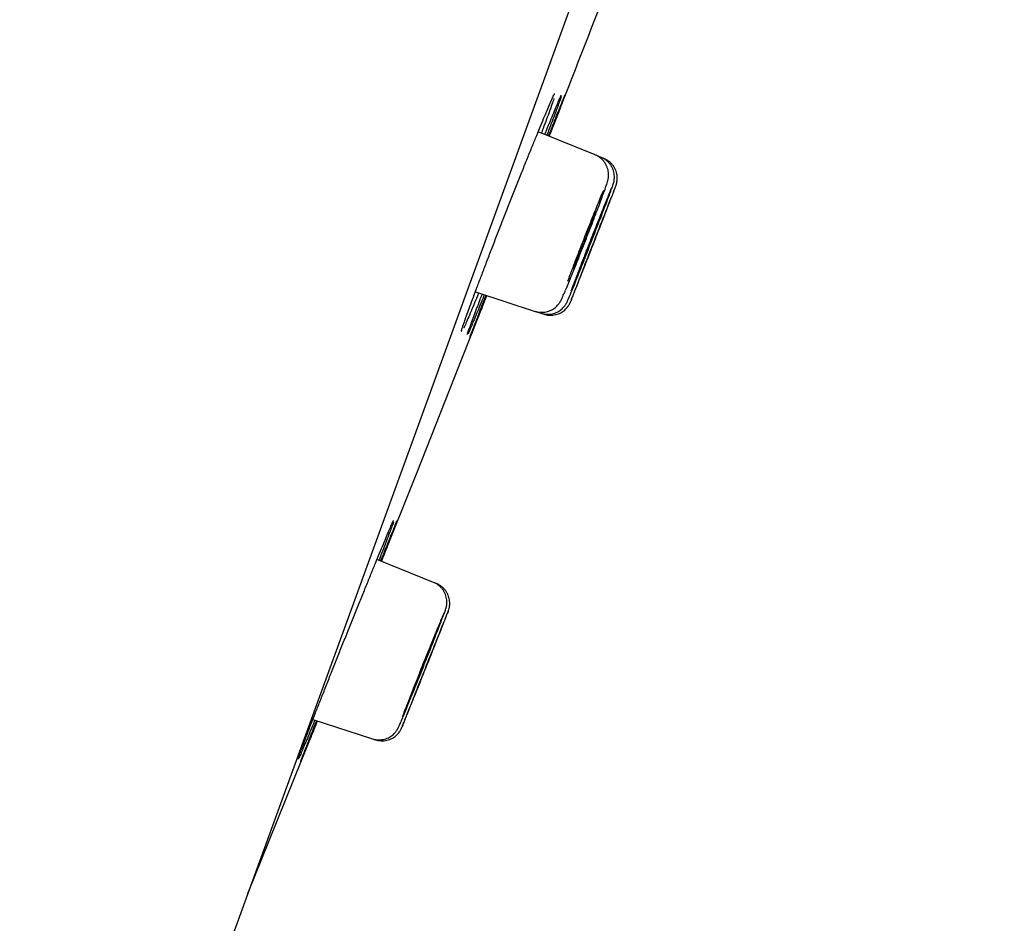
# Model space of a CAD drawing. Header units: millimetres. Extents: x 8 to 1095, y 12 to 2372.
# Tile 81 of 89: x 1028 to 1046, y 2213 to 2230. Entities that reach past the tile are written whole.
import ezdxf

# ---------------------------------------------------------------- set-up
doc = ezdxf.new("R2010")
doc.units = ezdxf.units.MM

msp = doc.modelspace()

# ---------------------------------------------------------------- linework, layer by layer
at = {"color": 7, "linetype": 'Continuous', "lineweight": 30}
for p, q in [((1064.775, 2303.877), (1029.462, 2206.854)), ((1038.544, 2227.733), (1037.469, 2228.167)), ((1038.654, 2227.688), (1038.544, 2227.733)), ((1038.709, 2227.666), (1038.654, 2227.688)), ((1036.287, 2225.157), (1037.414, 2224.791)), ((1037.414, 2224.791), (1037.526, 2224.755)), ((1037.526, 2224.755), (1037.583, 2224.736)), ((1035.501, 2219.693), (1034.436, 2220.123)), ((1035.556, 2219.671), (1035.501, 2219.693)), ((1033.23, 2217.114), (1034.352, 2216.749)), ((1034.352, 2216.749), (1034.408, 2216.731))]:
    msp.add_line(p, q, dxfattribs=at)
at = {"color": 7, "linetype": 'Continuous', "lineweight": 30, "flags": 128}
for points in [[(1034.52, 2220.089), (1035.189, 2221.767), (1036.503, 2225.087)], [(1032.004, 2213.84), (1032.413, 2214.848), (1033.316, 2217.086)]]:
    msp.add_lwpolyline(points, dxfattribs=at)
at = {"color": 7, "linetype": 'Continuous', "lineweight": 30}
for centre, radius, start, end in [((1396.65, 2127.748), 395.3, 152.54464, 170.40141), ((-80.265, 2665.302), 1200.4, 338.639887, 338.897212)]:
    msp.add_arc(centre, radius, start, end, dxfattribs=at)
for points, knots in [([(1037.665, 2228.088), (1037.683, 2228.134), (1037.727, 2228.244), (1037.787, 2228.395), (1037.845, 2228.542), (1037.894, 2228.663), (1037.932, 2228.758), (1037.959, 2228.824), (1037.974, 2228.859), (1037.975, 2228.863), (1037.976, 2228.863)], [0, 0, 0, 0, 0.1011243, 0.2426752, 0.3846776, 0.5262283, 0.6677364, 0.8096959, 0.9512037, 1, 1, 1, 1]), ([(1037.975, 2228.859), (1037.975, 2228.857), (1037.972, 2228.85), (1037.957, 2228.808), (1037.929, 2228.734), (1037.89, 2228.631), (1037.84, 2228.504), (1037.781, 2228.35), (1037.726, 2228.21), (1037.689, 2228.113), (1037.677, 2228.083)], [0, 0, 0, 0, 0.057057, 0.202861, 0.348643, 0.49489, 0.640672, 0.786462, 0.932716, 1, 1, 1, 1]), ([(1037.758, 2228.845), (1037.762, 2228.854), (1037.77, 2228.871), (1037.777, 2228.883), (1037.78, 2228.889), (1037.779, 2228.888), (1037.779, 2228.888)], [0, 0, 0, 0, 0.384402, 0.703131, 0.958281, 1, 1, 1, 1]), ([(1037.897, 2228.843), (1037.898, 2228.846), (1037.902, 2228.854), (1037.904, 2228.859), (1037.904, 2228.859), (1037.904, 2228.858)], [0, 0, 0, 0, 0.342701, 0.831811, 1, 1, 1, 1]), ([(1036.186, 2224.884), (1036.206, 2224.94), (1036.248, 2225.053), (1036.321, 2225.248), (1036.401, 2225.459), (1036.488, 2225.686), (1036.579, 2225.925), (1036.675, 2226.173), (1036.774, 2226.427), (1036.875, 2226.684), (1036.976, 2226.94), (1037.076, 2227.193), (1037.174, 2227.438), (1037.268, 2227.674), (1037.359, 2227.897), (1037.443, 2228.104), (1037.521, 2228.293), (1037.591, 2228.461), (1037.652, 2228.606), (1037.704, 2228.726), (1037.741, 2228.81), (1037.757, 2228.843), (1037.762, 2228.855)], [0, 0, 0, 0, 0.050983, 0.102128, 0.153111, 0.204093, 0.255237, 0.30622, 0.357214, 0.408371, 0.459366, 0.510384, 0.561564, 0.612583, 0.663621, 0.714822, 0.76586, 0.816907, 0.868116, 0.919163, 0.970201, 1, 1, 1, 1]), ([(1037.766, 2228.793), (1037.765, 2228.791), (1037.756, 2228.764), (1037.729, 2228.686), (1037.684, 2228.56), (1037.628, 2228.406), (1037.576, 2228.266), (1037.541, 2228.171), (1037.53, 2228.143)], [0, 0, 0, 0, 0.017933, 0.239657, 0.460674, 0.681619, 0.903269, 1, 1, 1, 1]), ([(1037.596, 2228.116), (1037.613, 2228.16), (1037.657, 2228.269), (1037.718, 2228.418), (1037.778, 2228.564), (1037.828, 2228.685), (1037.867, 2228.778), (1037.892, 2228.834), (1037.899, 2228.849), (1037.901, 2228.853)], [0, 0, 0, 0, 0.115053, 0.281966, 0.449411, 0.616323, 0.783193, 0.950596, 1, 1, 1, 1]), ([(1037.904, 2228.832), (1037.903, 2228.83), (1037.897, 2228.812), (1037.876, 2228.751), (1037.839, 2228.65), (1037.791, 2228.522), (1037.734, 2228.368), (1037.68, 2228.227), (1037.644, 2228.131), (1037.632, 2228.101)], [0, 0, 0, 0, 0.0316444, 0.2089087, 0.3867385, 0.5640028, 0.7412445, 0.9190513, 1, 1, 1, 1]), ([(1038.715, 2227.054), (1038.719, 2227.066), (1038.731, 2227.097), (1038.745, 2227.139), (1038.76, 2227.182), (1038.77, 2227.215), (1038.778, 2227.242), (1038.784, 2227.265), (1038.789, 2227.288), (1038.792, 2227.313), (1038.795, 2227.345), (1038.795, 2227.384), (1038.79, 2227.429), (1038.778, 2227.478), (1038.759, 2227.528), (1038.733, 2227.577), (1038.699, 2227.623), (1038.658, 2227.665), (1038.611, 2227.699), (1038.572, 2227.722), (1038.549, 2227.73), (1038.544, 2227.732)], [0, 0, 0, 0, 0.062817, 0.157992, 0.256571, 0.363016, 0.433269, 0.477767, 0.507753, 0.537228, 0.567675, 0.603224, 0.644423, 0.688877, 0.735685, 0.784305, 0.834107, 0.884631, 0.935585, 0.986777, 1, 1, 1, 1]), ([(1038.854, 2227.102), (1038.859, 2227.114), (1038.868, 2227.14), (1038.877, 2227.166), (1038.883, 2227.187), (1038.888, 2227.203), (1038.893, 2227.22), (1038.897, 2227.239), (1038.901, 2227.264), (1038.904, 2227.297), (1038.905, 2227.338), (1038.9, 2227.384), (1038.888, 2227.433), (1038.87, 2227.483), (1038.843, 2227.532), (1038.81, 2227.578), (1038.769, 2227.619), (1038.722, 2227.654), (1038.683, 2227.677), (1038.659, 2227.685), (1038.654, 2227.687)], [0, 0, 0, 0, 0.105936, 0.22831, 0.302587, 0.352969, 0.384944, 0.415184, 0.445311, 0.480898, 0.524957, 0.573907, 0.626298, 0.682077, 0.740207, 0.799802, 0.860282, 0.921288, 0.982587, 1, 1, 1, 1]), ([(1038.929, 2227.142), (1038.93, 2227.143), (1038.932, 2227.149), (1038.934, 2227.155), (1038.937, 2227.164), (1038.94, 2227.174), (1038.945, 2227.188), (1038.949, 2227.206), (1038.954, 2227.231), (1038.959, 2227.265), (1038.96, 2227.308), (1038.956, 2227.355), (1038.945, 2227.405), (1038.927, 2227.454), (1038.902, 2227.504), (1038.869, 2227.55), (1038.829, 2227.592), (1038.783, 2227.628), (1038.742, 2227.653), (1038.716, 2227.662), (1038.709, 2227.665)], [0, 0, 0, 0, 0.021502, 0.105187, 0.152144, 0.191367, 0.217149, 0.243739, 0.27805, 0.324072, 0.382055, 0.449487, 0.513712, 0.584449, 0.658453, 0.734479, 0.811716, 0.889674, 0.968039, 1, 1, 1, 1]), ([(1037.985, 2225.189), (1037.985, 2225.19), (1037.997, 2225.218), (1038.031, 2225.299), (1038.085, 2225.43), (1038.148, 2225.585), (1038.215, 2225.754), (1038.286, 2225.934), (1038.359, 2226.118), (1038.431, 2226.303), (1038.501, 2226.483), (1038.565, 2226.652), (1038.624, 2226.806), (1038.674, 2226.943), (1038.7, 2227.013), (1038.713, 2227.049)], [0, 0, 0, 0, 0.001389, 0.084608, 0.167828, 0.251073, 0.334318, 0.417568, 0.500817, 0.584048, 0.667279, 0.750476, 0.833673, 0.916837, 1, 1, 1, 1]), ([(1038.697, 2227.065), (1038.69, 2227.048), (1038.67, 2227.001), (1038.626, 2226.897), (1038.569, 2226.755), (1038.504, 2226.595), (1038.435, 2226.421), (1038.363, 2226.239), (1038.29, 2226.054), (1038.219, 2225.87), (1038.151, 2225.694), (1038.096, 2225.55), (1038.053, 2225.437), (1038.032, 2225.381), (1038.022, 2225.352)], [0, 0, 0, 0, 0.050692, 0.143296, 0.235933, 0.32857, 0.421221, 0.513872, 0.606509, 0.699146, 0.79175, 0.884353, 0.942177, 1, 1, 1, 1]), ([(1038.078, 2225.117), (1038.083, 2225.129), (1038.099, 2225.168), (1038.138, 2225.262), (1038.191, 2225.394), (1038.253, 2225.548), (1038.319, 2225.717), (1038.39, 2225.896), (1038.462, 2226.08), (1038.534, 2226.264), (1038.604, 2226.443), (1038.669, 2226.612), (1038.728, 2226.765), (1038.779, 2226.9), (1038.82, 2227.008), (1038.843, 2227.072), (1038.85, 2227.091), (1038.85, 2227.091)], [0, 0, 0, 0, 0.033292, 0.107515, 0.181739, 0.255986, 0.330233, 0.404494, 0.478754, 0.553012, 0.627269, 0.701509, 0.775748, 0.849963, 0.924178, 0.998371, 1, 1, 1, 1]), ([(1038.087, 2224.989), (1038.088, 2224.992), (1038.092, 2225.001), (1038.111, 2225.05), (1038.144, 2225.132), (1038.189, 2225.244), (1038.241, 2225.378), (1038.302, 2225.531), (1038.368, 2225.699), (1038.438, 2225.878), (1038.51, 2226.062), (1038.582, 2226.246), (1038.652, 2226.424), (1038.717, 2226.593), (1038.777, 2226.746), (1038.829, 2226.879), (1038.872, 2226.99), (1038.903, 2227.072), (1038.921, 2227.12), (1038.925, 2227.13), (1038.925, 2227.132)], [0, 0, 0, 0, 0.019408, 0.07944, 0.139472, 0.199515, 0.259559, 0.31962, 0.37968, 0.439756, 0.499832, 0.559915, 0.619998, 0.680077, 0.740155, 0.80022, 0.860284, 0.920331, 0.980378, 1, 1, 1, 1]), ([(1038.849, 2227.111), (1038.842, 2227.096), (1038.827, 2227.061), (1038.791, 2226.971), (1038.743, 2226.853), (1038.686, 2226.71), (1038.622, 2226.551), (1038.553, 2226.378), (1038.482, 2226.196), (1038.41, 2226.012), (1038.338, 2225.829), (1038.27, 2225.653), (1038.215, 2225.51), (1038.172, 2225.397), (1038.151, 2225.341), (1038.14, 2225.313)], [0, 0, 0, 0, 0.061755, 0.145127, 0.228499, 0.311899, 0.395299, 0.478719, 0.562139, 0.645561, 0.728983, 0.81239, 0.895797, 0.947898, 1, 1, 1, 1]), ([(1038.928, 2227.14), (1038.924, 2227.131), (1038.915, 2227.111), (1038.888, 2227.043), (1038.851, 2226.949), (1038.803, 2226.829), (1038.747, 2226.687), (1038.684, 2226.528), (1038.616, 2226.355), (1038.545, 2226.174), (1038.473, 2225.989), (1038.402, 2225.807), (1038.333, 2225.631), (1038.278, 2225.489), (1038.234, 2225.376), (1038.212, 2225.32), (1038.202, 2225.292)], [0, 0, 0, 0, 0.071628, 0.1473726, 0.2231276, 0.2988828, 0.3746581, 0.4504335, 0.5262301, 0.6020267, 0.6778361, 0.7536454, 0.8294536, 0.9052617, 0.9526309, 1, 1, 1, 1]), ([(1038.482, 2226.465), (1038.49, 2226.488), (1038.507, 2226.533), (1038.527, 2226.587), (1038.542, 2226.629), (1038.551, 2226.657), (1038.554, 2226.669), (1038.551, 2226.667), (1038.543, 2226.649), (1038.528, 2226.617), (1038.508, 2226.57), (1038.484, 2226.512), (1038.456, 2226.442), (1038.424, 2226.364), (1038.39, 2226.278), (1038.355, 2226.189), (1038.319, 2226.098), (1038.284, 2226.008), (1038.251, 2225.921), (1038.22, 2225.841), (1038.193, 2225.768), (1038.17, 2225.706), (1038.152, 2225.656), (1038.139, 2225.62), (1038.132, 2225.598), (1038.131, 2225.591), (1038.136, 2225.599), (1038.147, 2225.622), (1038.164, 2225.66), (1038.185, 2225.711), (1038.211, 2225.775), (1038.241, 2225.848), (1038.274, 2225.929), (1038.308, 2226.016), (1038.344, 2226.106), (1038.379, 2226.197), (1038.414, 2226.286), (1038.449, 2226.378), (1038.47, 2226.434), (1038.482, 2226.465)], [0, 0, 0, 0, 0.026447, 0.053661, 0.080109, 0.107323, 0.133771, 0.160986, 0.187443, 0.214666, 0.241134, 0.268369, 0.294847, 0.322092, 0.348573, 0.375822, 0.402299, 0.429544, 0.456011, 0.483247, 0.509703, 0.536926, 0.563375, 0.59059, 0.617037, 0.644251, 0.670705, 0.697925, 0.724389, 0.751621, 0.778096, 0.805338, 0.831819, 0.859067, 0.885546, 0.912793, 0.939264, 0.966503, 1, 1, 1, 1]), ([(1038.663, 2226.624), (1038.662, 2226.624), (1038.662, 2226.624), (1038.654, 2226.606), (1038.64, 2226.574), (1038.621, 2226.527), (1038.597, 2226.468), (1038.569, 2226.399), (1038.538, 2226.321), (1038.505, 2226.235), (1038.47, 2226.147), (1038.434, 2226.056), (1038.399, 2225.966), (1038.366, 2225.88), (1038.335, 2225.8), (1038.307, 2225.728), (1038.284, 2225.666), (1038.265, 2225.616), (1038.252, 2225.581), (1038.245, 2225.559), (1038.245, 2225.556), (1038.244, 2225.555)], [0, 0, 0, 0, 0.038645, 0.091545, 0.145977, 0.198891, 0.253339, 0.306271, 0.360737, 0.413681, 0.468161, 0.521106, 0.575587, 0.628522, 0.682994, 0.735912, 0.790366, 0.843267, 0.897704, 0.950597, 1, 1, 1, 1]), ([(1038.718, 2226.603), (1038.718, 2226.602), (1038.718, 2226.602), (1038.71, 2226.584), (1038.697, 2226.552), (1038.678, 2226.505), (1038.655, 2226.446), (1038.628, 2226.376), (1038.597, 2226.298), (1038.563, 2226.213), (1038.529, 2226.124), (1038.493, 2226.033), (1038.458, 2225.944), (1038.425, 2225.858), (1038.394, 2225.779), (1038.366, 2225.707), (1038.342, 2225.646), (1038.323, 2225.596), (1038.309, 2225.561), (1038.301, 2225.539), (1038.301, 2225.537), (1038.3, 2225.536)], [0, 0, 0, 0, 0.039095, 0.091996, 0.146431, 0.199339, 0.253781, 0.306704, 0.36116, 0.414097, 0.468569, 0.521515, 0.575996, 0.62894, 0.683421, 0.736355, 0.790825, 0.843744, 0.898198, 0.951104, 1, 1, 1, 1]), ([(1037.414, 2224.793), (1037.427, 2224.789), (1037.458, 2224.778), (1037.51, 2224.772), (1037.567, 2224.772), (1037.621, 2224.78), (1037.671, 2224.794), (1037.717, 2224.814), (1037.758, 2224.837), (1037.793, 2224.863), (1037.822, 2224.89), (1037.846, 2224.916), (1037.863, 2224.938), (1037.876, 2224.958), (1037.887, 2224.975), (1037.896, 2224.991), (1037.905, 2225.008), (1037.917, 2225.033), (1037.932, 2225.067), (1037.953, 2225.115), (1037.969, 2225.15), (1037.979, 2225.174), (1037.98, 2225.177)], [0, 0, 0, 0, 0.03554, 0.088638, 0.139476, 0.188229, 0.234959, 0.279632, 0.322104, 0.362047, 0.398799, 0.431468, 0.460227, 0.487333, 0.516026, 0.549154, 0.592075, 0.654982, 0.779362, 0.878798, 0.984368, 1, 1, 1, 1]), ([(1038.202, 2225.292), (1038.186, 2225.251), (1038.154, 2225.168), (1038.118, 2225.076), (1038.093, 2225.009), (1038.086, 2224.99), (1038.082, 2224.981)], [0, 0, 0, 0, 0.256205, 0.512409, 0.768615, 1, 1, 1, 1]), ([(1038.14, 2225.313), (1038.124, 2225.27), (1038.103, 2225.215), (1038.088, 2225.176), (1038.085, 2225.168)], [0, 0, 0, 0, 0.783979, 1, 1, 1, 1]), ([(1036.35, 2225.137), (1036.33, 2225.089), (1036.285, 2224.978), (1036.222, 2224.827), (1036.16, 2224.682), (1036.11, 2224.566), (1036.08, 2224.497), (1036.069, 2224.475), (1036.069, 2224.475)], [0, 0, 0, 0, 0.157307, 0.367477, 0.576979, 0.786469, 0.996628, 1, 1, 1, 1]), ([(1036.455, 2225.103), (1036.435, 2225.053), (1036.389, 2224.939), (1036.326, 2224.785), (1036.267, 2224.641), (1036.217, 2224.521), (1036.179, 2224.431), (1036.156, 2224.379), (1036.15, 2224.366), (1036.149, 2224.365)], [0, 0, 0, 0, 0.133721, 0.304457, 0.474649, 0.644809, 0.815513, 0.985672, 1, 1, 1, 1]), ([(1036.501, 2225.088), (1036.481, 2225.036), (1036.435, 2224.921), (1036.373, 2224.766), (1036.315, 2224.62), (1036.268, 2224.501), (1036.23, 2224.408), (1036.204, 2224.344), (1036.19, 2224.311), (1036.189, 2224.309), (1036.189, 2224.308)], [0, 0, 0, 0, 0.1157154, 0.2596718, 0.4031702, 0.5466291, 0.6905456, 0.8340043, 0.9774187, 1, 1, 1, 1]), ([(1036.312, 2224.837), (1036.333, 2224.893), (1036.365, 2224.979), (1036.404, 2225.08), (1036.417, 2225.115)], [0, 0, 0, 0, 0.649025, 1, 1, 1, 1]), ([(1036.38, 2224.813), (1036.401, 2224.868), (1036.435, 2224.954), (1036.474, 2225.056), (1036.488, 2225.092)], [0, 0, 0, 0, 0.645104, 1, 1, 1, 1]), ([(1037.527, 2224.756), (1037.529, 2224.755), (1037.549, 2224.746), (1037.591, 2224.739), (1037.649, 2224.734), (1037.705, 2224.738), (1037.757, 2224.749), (1037.805, 2224.766), (1037.849, 2224.787), (1037.888, 2224.813), (1037.921, 2224.84), (1037.948, 2224.867), (1037.969, 2224.893), (1037.984, 2224.915), (1037.996, 2224.933), (1038.004, 2224.947), (1038.011, 2224.96), (1038.017, 2224.974), (1038.025, 2224.991), (1038.036, 2225.016), (1038.048, 2225.043), (1038.057, 2225.065), (1038.06, 2225.072)], [0, 0, 0, 0, 0.006182, 0.06856, 0.12815, 0.185249, 0.239992, 0.292399, 0.342389, 0.389765, 0.434135, 0.474704, 0.510091, 0.539759, 0.566171, 0.593398, 0.624698, 0.665445, 0.725447, 0.836323, 0.949271, 1, 1, 1, 1]), ([(1037.583, 2224.738), (1037.59, 2224.735), (1037.615, 2224.726), (1037.661, 2224.719), (1037.718, 2224.716), (1037.773, 2224.722), (1037.825, 2224.734), (1037.872, 2224.752), (1037.915, 2224.775), (1037.952, 2224.801), (1037.984, 2224.829), (1038.011, 2224.857), (1038.032, 2224.884), (1038.047, 2224.907), (1038.058, 2224.926), (1038.065, 2224.939), (1038.07, 2224.949), (1038.073, 2224.957), (1038.077, 2224.965), (1038.079, 2224.971), (1038.082, 2224.977), (1038.083, 2224.98)], [0, 0, 0, 0, 0.02767, 0.109654, 0.188043, 0.26317, 0.335174, 0.404051, 0.469674, 0.531789, 0.589979, 0.643567, 0.691276, 0.730537, 0.760067, 0.784636, 0.809626, 0.841343, 0.886344, 0.960468, 1, 1, 1, 1]), ([(1038.06, 2225.072), (1038.063, 2225.08), (1038.068, 2225.091), (1038.074, 2225.105), (1038.075, 2225.108)], [0, 0, 0, 0, 0.776001, 1, 1, 1, 1]), ([(1036.037, 2224.464), (1036.043, 2224.481), (1036.056, 2224.521), (1036.088, 2224.615), (1036.132, 2224.737), (1036.168, 2224.835), (1036.186, 2224.884)], [0, 0, 0, 0, 0.188414, 0.47089, 0.735445, 1, 1, 1, 1]), ([(1036.139, 2224.365), (1036.142, 2224.374), (1036.149, 2224.397), (1036.174, 2224.467), (1036.211, 2224.568), (1036.256, 2224.691), (1036.293, 2224.789), (1036.312, 2224.837)], [0, 0, 0, 0, 0.127369, 0.353217, 0.578346, 0.789173, 1, 1, 1, 1]), ([(1036.187, 2224.308), (1036.188, 2224.311), (1036.191, 2224.32), (1036.208, 2224.366), (1036.237, 2224.442), (1036.276, 2224.544), (1036.323, 2224.667), (1036.361, 2224.764), (1036.38, 2224.813)], [0, 0, 0, 0, 0.116969, 0.298061, 0.479729, 0.660821, 0.83041, 1, 1, 1, 1]), ([(1036.023, 2224.415), (1036.023, 2224.416), (1036.024, 2224.417), (1036.026, 2224.427), (1036.032, 2224.446), (1036.037, 2224.462), (1036.041, 2224.474), (1036.041, 2224.474)], [0, 0, 0, 0, 0.167553, 0.398592, 0.678207, 0.995888, 1, 1, 1, 1]), ([(1036.137, 2224.358), (1036.137, 2224.358), (1036.137, 2224.358), (1036.139, 2224.363), (1036.141, 2224.371), (1036.142, 2224.375)], [0, 0, 0, 0, 0.185993, 0.600822, 1, 1, 1, 1]), ([(1033.125, 2216.844), (1033.147, 2216.9), (1033.19, 2217.012), (1033.266, 2217.207), (1033.349, 2217.417), (1033.438, 2217.643), (1033.532, 2217.881), (1033.63, 2218.129), (1033.731, 2218.382), (1033.834, 2218.638), (1033.937, 2218.894), (1034.038, 2219.146), (1034.138, 2219.392), (1034.234, 2219.628), (1034.324, 2219.85), (1034.409, 2220.057), (1034.487, 2220.246), (1034.557, 2220.414), (1034.618, 2220.559), (1034.669, 2220.681), (1034.709, 2220.773), (1034.734, 2220.829), (1034.742, 2220.845), (1034.744, 2220.848)], [0, 0, 0, 0, 0.04918, 0.098516, 0.147696, 0.196875, 0.24621, 0.295389, 0.344587, 0.393943, 0.443142, 0.492365, 0.541745, 0.590969, 0.640204, 0.689596, 0.738831, 0.788059, 0.837444, 0.886672, 0.935878, 0.985241, 1, 1, 1, 1]), ([(1034.747, 2220.828), (1034.746, 2220.825), (1034.74, 2220.807), (1034.718, 2220.747), (1034.68, 2220.646), (1034.632, 2220.518), (1034.573, 2220.365), (1034.52, 2220.228), (1034.484, 2220.135), (1034.473, 2220.108)], [0, 0, 0, 0, 0.033232, 0.211638, 0.390614, 0.569021, 0.747408, 0.926364, 1, 1, 1, 1]), ([(1034.506, 2220.095), (1034.523, 2220.137), (1034.566, 2220.244), (1034.626, 2220.391), (1034.685, 2220.537), (1034.735, 2220.658), (1034.774, 2220.753), (1034.801, 2220.819), (1034.816, 2220.855), (1034.818, 2220.858), (1034.818, 2220.858)], [0, 0, 0, 0, 0.094316, 0.236871, 0.379881, 0.522436, 0.66492, 0.807858, 0.950341, 1, 1, 1, 1]), ([(1034.818, 2220.854), (1034.817, 2220.852), (1034.815, 2220.845), (1034.799, 2220.804), (1034.771, 2220.73), (1034.731, 2220.628), (1034.681, 2220.501), (1034.62, 2220.348), (1034.566, 2220.21), (1034.529, 2220.117), (1034.518, 2220.09)], [0, 0, 0, 0, 0.056367, 0.20324, 0.350081, 0.49739, 0.644232, 0.79109, 0.938417, 1, 1, 1, 1]), ([(1034.739, 2220.839), (1034.741, 2220.842), (1034.744, 2220.849), (1034.747, 2220.854), (1034.747, 2220.854), (1034.747, 2220.854)], [0, 0, 0, 0, 0.334847, 0.826567, 1, 1, 1, 1]), ([(1035.699, 2219.102), (1035.703, 2219.113), (1035.712, 2219.138), (1035.721, 2219.163), (1035.728, 2219.184), (1035.732, 2219.199), (1035.737, 2219.214), (1035.741, 2219.232), (1035.746, 2219.254), (1035.75, 2219.284), (1035.752, 2219.321), (1035.749, 2219.365), (1035.741, 2219.413), (1035.726, 2219.463), (1035.704, 2219.513), (1035.673, 2219.561), (1035.636, 2219.604), (1035.591, 2219.643), (1035.546, 2219.673), (1035.514, 2219.686), (1035.5, 2219.691)], [0, 0, 0, 0, 0.095372, 0.215825, 0.286227, 0.336109, 0.374909, 0.404955, 0.434382, 0.466592, 0.506708, 0.553672, 0.604053, 0.657998, 0.714728, 0.773248, 0.832859, 0.893124, 0.953767, 1, 1, 1, 1]), ([(1035.774, 2219.143), (1035.775, 2219.143), (1035.777, 2219.148), (1035.779, 2219.155), (1035.782, 2219.164), (1035.786, 2219.176), (1035.791, 2219.191), (1035.796, 2219.21), (1035.801, 2219.236), (1035.805, 2219.271), (1035.806, 2219.314), (1035.802, 2219.362), (1035.791, 2219.412), (1035.773, 2219.462), (1035.747, 2219.511), (1035.713, 2219.557), (1035.673, 2219.599), (1035.626, 2219.634), (1035.586, 2219.658), (1035.562, 2219.667), (1035.555, 2219.669)], [0, 0, 0, 0, 0.009314, 0.090029, 0.156846, 0.19974, 0.224938, 0.251878, 0.287057, 0.333331, 0.392126, 0.458787, 0.523147, 0.59352, 0.66696, 0.74229, 0.818751, 0.895883, 0.97339, 1, 1, 1, 1]), ([(1034.904, 2217.108), (1034.909, 2217.12), (1034.925, 2217.158), (1034.964, 2217.252), (1035.018, 2217.385), (1035.081, 2217.539), (1035.15, 2217.708), (1035.222, 2217.888), (1035.296, 2218.073), (1035.37, 2218.258), (1035.441, 2218.438), (1035.508, 2218.608), (1035.568, 2218.762), (1035.621, 2218.898), (1035.663, 2219.007), (1035.688, 2219.072), (1035.695, 2219.092), (1035.695, 2219.093)], [0, 0, 0, 0, 0.032459, 0.106576, 0.180693, 0.254848, 0.329003, 0.403184, 0.477365, 0.551548, 0.625731, 0.699892, 0.774052, 0.848176, 0.922299, 0.996386, 1, 1, 1, 1]), ([(1034.911, 2216.981), (1034.912, 2216.983), (1034.916, 2216.993), (1034.936, 2217.041), (1034.969, 2217.123), (1035.014, 2217.234), (1035.068, 2217.368), (1035.13, 2217.522), (1035.198, 2217.69), (1035.27, 2217.87), (1035.344, 2218.054), (1035.417, 2218.239), (1035.489, 2218.419), (1035.556, 2218.588), (1035.617, 2218.742), (1035.671, 2218.877), (1035.715, 2218.989), (1035.747, 2219.072), (1035.766, 2219.121), (1035.77, 2219.13), (1035.771, 2219.133)], [0, 0, 0, 0, 0.018474, 0.078549, 0.138624, 0.198716, 0.258808, 0.318928, 0.379048, 0.439194, 0.49934, 0.559499, 0.619658, 0.679812, 0.739965, 0.800097, 0.860229, 0.920332, 0.980435, 1, 1, 1, 1]), ([(1035.694, 2219.113), (1035.687, 2219.098), (1035.672, 2219.063), (1035.635, 2218.975), (1035.586, 2218.856), (1035.528, 2218.713), (1035.463, 2218.553), (1035.393, 2218.38), (1035.319, 2218.198), (1035.245, 2218.012), (1035.172, 2217.828), (1035.102, 2217.651), (1035.046, 2217.507), (1035.001, 2217.394), (1034.979, 2217.337), (1034.968, 2217.309)], [0, 0, 0, 0, 0.06036, 0.143826, 0.227293, 0.310803, 0.394313, 0.477859, 0.561405, 0.644962, 0.728519, 0.812059, 0.895598, 0.947799, 1, 1, 1, 1]), ([(1035.773, 2219.142), (1035.769, 2219.133), (1035.761, 2219.113), (1035.733, 2219.046), (1035.695, 2218.952), (1035.647, 2218.832), (1035.59, 2218.69), (1035.525, 2218.531), (1035.456, 2218.357), (1035.383, 2218.175), (1035.309, 2217.99), (1035.236, 2217.807), (1035.166, 2217.63), (1035.109, 2217.487), (1035.064, 2217.373), (1035.041, 2217.317), (1035.03, 2217.289)], [0, 0, 0, 0, 0.070706, 0.146497, 0.222302, 0.298108, 0.373946, 0.449783, 0.525657, 0.60153, 0.677426, 0.753322, 0.829219, 0.905116, 0.952558, 1, 1, 1, 1]), ([(1035.504, 2218.626), (1035.504, 2218.626), (1035.503, 2218.626), (1035.495, 2218.608), (1035.481, 2218.575), (1035.461, 2218.528), (1035.437, 2218.469), (1035.408, 2218.399), (1035.376, 2218.321), (1035.342, 2218.235), (1035.306, 2218.146), (1035.269, 2218.054), (1035.234, 2217.965), (1035.199, 2217.878), (1035.168, 2217.798), (1035.14, 2217.725), (1035.116, 2217.664), (1035.097, 2217.614), (1035.083, 2217.578), (1035.076, 2217.556), (1035.075, 2217.553), (1035.075, 2217.552)], [0, 0, 0, 0, 0.038995, 0.091879, 0.146295, 0.1992, 0.253638, 0.306571, 0.361037, 0.413991, 0.468481, 0.521442, 0.575939, 0.628888, 0.683374, 0.736298, 0.790759, 0.843656, 0.898089, 0.950969, 1, 1, 1, 1]), ([(1035.559, 2218.605), (1035.559, 2218.604), (1035.559, 2218.604), (1035.551, 2218.586), (1035.538, 2218.553), (1035.519, 2218.506), (1035.495, 2218.447), (1035.466, 2218.376), (1035.435, 2218.298), (1035.4, 2218.212), (1035.365, 2218.123), (1035.328, 2218.032), (1035.293, 2217.942), (1035.258, 2217.856), (1035.226, 2217.776), (1035.198, 2217.704), (1035.174, 2217.643), (1035.154, 2217.593), (1035.14, 2217.558), (1035.132, 2217.536), (1035.132, 2217.534), (1035.131, 2217.533)], [0, 0, 0, 0, 0.039739, 0.092625, 0.147044, 0.199941, 0.254371, 0.307291, 0.361744, 0.414688, 0.469166, 0.522126, 0.576621, 0.62958, 0.684075, 0.737018, 0.791497, 0.844415, 0.89887, 0.951765, 1, 1, 1, 1]), ([(1035.03, 2217.289), (1035.014, 2217.247), (1034.981, 2217.164), (1034.944, 2217.07), (1034.918, 2217.003), (1034.91, 2216.983), (1034.907, 2216.973)], [0, 0, 0, 0, 0.2554967, 0.5109929, 0.7664925, 1, 1, 1, 1]), ([(1034.968, 2217.309), (1034.951, 2217.265), (1034.93, 2217.21), (1034.915, 2217.17), (1034.911, 2217.161)], [0, 0, 0, 0, 0.775479, 1, 1, 1, 1]), ([(1033.268, 2217.101), (1033.248, 2217.054), (1033.203, 2216.944), (1033.14, 2216.793), (1033.079, 2216.649), (1033.029, 2216.53), (1032.99, 2216.439), (1032.967, 2216.387), (1032.96, 2216.374), (1032.96, 2216.373)], [0, 0, 0, 0, 0.1269505, 0.2988729, 0.4702481, 0.6415601, 0.8134187, 0.9847302, 1, 1, 1, 1]), ([(1033.314, 2217.086), (1033.294, 2217.038), (1033.249, 2216.926), (1033.187, 2216.774), (1033.128, 2216.629), (1033.079, 2216.51), (1033.041, 2216.416), (1033.014, 2216.352), (1033.001, 2216.32), (1032.999, 2216.317), (1032.999, 2216.317)], [0, 0, 0, 0, 0.109784, 0.254669, 0.399093, 0.54345, 0.688267, 0.832624, 0.976908, 1, 1, 1, 1]), ([(1033.193, 2216.819), (1033.215, 2216.874), (1033.248, 2216.958), (1033.288, 2217.057), (1033.301, 2217.09)], [0, 0, 0, 0, 0.6599912, 1, 1, 1, 1]), ([(1034.352, 2216.75), (1034.353, 2216.749), (1034.372, 2216.741), (1034.413, 2216.734), (1034.471, 2216.729), (1034.527, 2216.732), (1034.579, 2216.743), (1034.628, 2216.759), (1034.672, 2216.78), (1034.71, 2216.805), (1034.744, 2216.832), (1034.771, 2216.86), (1034.792, 2216.885), (1034.808, 2216.907), (1034.819, 2216.925), (1034.828, 2216.939), (1034.835, 2216.952), (1034.841, 2216.965), (1034.849, 2216.983), (1034.86, 2217.007), (1034.872, 2217.035), (1034.881, 2217.056), (1034.884, 2217.062)], [0, 0, 0, 0, 0.0030283, 0.0656836, 0.1255377, 0.1828894, 0.2378744, 0.2905137, 0.3407271, 0.3883159, 0.4328873, 0.4736415, 0.5091953, 0.5390184, 0.5655875, 0.5929854, 0.6244772, 0.6654592, 0.725755, 0.8368558, 0.9507306, 1, 1, 1, 1]), ([(1034.884, 2217.062), (1034.888, 2217.071), (1034.893, 2217.082), (1034.899, 2217.096), (1034.9, 2217.1)], [0, 0, 0, 0, 0.773431, 1, 1, 1, 1]), ([(1032.949, 2216.374), (1032.952, 2216.382), (1032.96, 2216.406), (1032.985, 2216.475), (1033.023, 2216.576), (1033.069, 2216.698), (1033.106, 2216.795), (1033.125, 2216.844)], [0, 0, 0, 0, 0.127061, 0.353046, 0.578312, 0.789156, 1, 1, 1, 1]), ([(1032.998, 2216.317), (1032.999, 2216.32), (1033.001, 2216.328), (1033.019, 2216.375), (1033.048, 2216.45), (1033.088, 2216.552), (1033.136, 2216.674), (1033.174, 2216.771), (1033.193, 2216.819)], [0, 0, 0, 0, 0.1164116, 0.2976511, 0.4794686, 0.6607082, 0.8303541, 1, 1, 1, 1]), ([(1034.409, 2216.732), (1034.414, 2216.73), (1034.438, 2216.721), (1034.483, 2216.714), (1034.541, 2216.71), (1034.596, 2216.716), (1034.647, 2216.728), (1034.695, 2216.745), (1034.738, 2216.768), (1034.775, 2216.793), (1034.808, 2216.821), (1034.835, 2216.849), (1034.856, 2216.876), (1034.871, 2216.899), (1034.882, 2216.918), (1034.889, 2216.931), (1034.894, 2216.941), (1034.897, 2216.949), (1034.901, 2216.957), (1034.904, 2216.963), (1034.906, 2216.969), (1034.907, 2216.971)], [0, 0, 0, 0, 0.023897, 0.106227, 0.184944, 0.260387, 0.332693, 0.401859, 0.467759, 0.530136, 0.588573, 0.642387, 0.690293, 0.729708, 0.75937, 0.784082, 0.809266, 0.841198, 0.886511, 0.961107, 1, 1, 1, 1]), ([(1032.947, 2216.366), (1032.947, 2216.366), (1032.947, 2216.366), (1032.949, 2216.372), (1032.952, 2216.38), (1032.953, 2216.384)], [0, 0, 0, 0, 0.1841195, 0.5990366, 1, 1, 1, 1])]:
    msp.add_open_spline(points, degree=3, knots=knots, dxfattribs=at)

doc.saveas('drawing.dxf')
